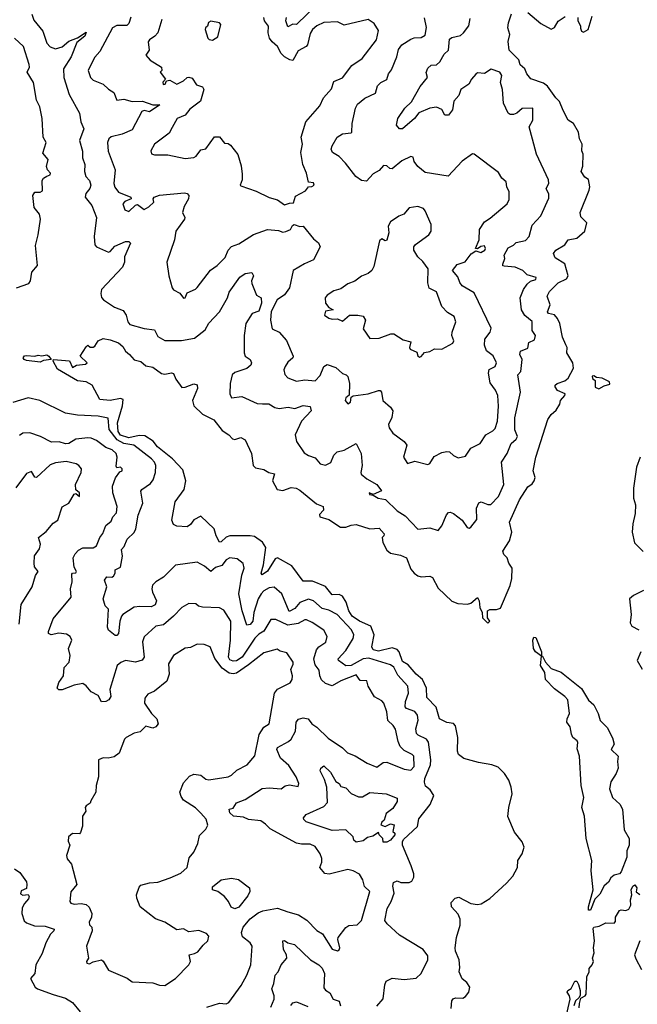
# Model space of a CAD drawing. Extents: x 1995161 to 2088924, y 769148 to 906007.
# Tile 79 of 256: x 2022316 to 2025930, y 805655 to 811412. Entities that reach past the tile are written whole.
import ezdxf

# ---------------------------------------------------------------- set-up
doc = ezdxf.new("R2010")
doc.units = 0

msp = doc.modelspace()

# ---------------------------------------------------------------- linework, layer by layer
at = {"layer": '0CON20XD'}
for points in [[(2024062.9, 811507.1), (2023935, 811384.3), (2023915, 811385.6), (2023885, 811370), (2023872.3, 811405), (2023877.9, 811425)], [(2022386.7, 811445), (2022398.8, 811408.8), (2022451.1, 811345), (2022475, 811275.7), (2022495, 811253.8), (2022525, 811242.5), (2022565, 811252.9), (2022604.1, 811285.9), (2022655, 811306.9), (2022705, 811340), (2022698.1, 811315), (2022651.1, 811278.9), (2022616.6, 811195), (2022572.5, 811125), (2022573.8, 811075), (2022605.3, 810975), (2022666.9, 810865), (2022672.9, 810815), (2022691.8, 810775), (2022666.9, 810705), (2022684, 810644), (2022683, 810605), (2022697.1, 810565), (2022695.7, 810525), (2022702.4, 810495), (2022725, 810471.8), (2022732.4, 810445), (2022725.5, 810424.5), (2022703.2, 810396.8), (2022699.5, 810375), (2022738, 810325), (2022765.2, 810255), (2022751.1, 810145), (2022755.8, 810095), (2022765, 810084.2), (2022835, 810052.9), (2022845, 810055.8), (2022872.9, 810087.1), (2022935, 810114.7), (2022954.7, 810114.7), (2022963.8, 810105), (2022929.4, 810025), (2022928.6, 809995), (2022918.2, 809965), (2022795.3, 809835), (2022790.9, 809810.9), (2022795, 809788), (2022805.8, 809775), (2022871.7, 809731.7), (2022921.5, 809711.5), (2022938.9, 809685), (2022948.2, 809645), (2022960.4, 809630.4), (2023045, 809607.3), (2023105, 809599.4), (2023125, 809560), (2023166, 809536), (2023263.4, 809536.6), (2023339.6, 809550.4), (2023401.5, 809598.5), (2023422.3, 809637.7), (2023485, 809704.4), (2023531.6, 809785), (2023541, 809819), (2023603.2, 809906.7), (2023635, 809927.8), (2023675, 809933.3), (2023683.8, 809915), (2023672, 809885), (2023675, 809870), (2023701.7, 809801.7), (2023728.8, 809785), (2023731.4, 809755), (2023715, 809708.8), (2023676.1, 809693.9), (2023638.8, 809635), (2023630, 809565), (2023629.5, 809465), (2023635.7, 809445.7), (2023664.3, 809425), (2023673.1, 809405), (2023668.1, 809391.9), (2023645, 809372.3), (2023575, 809349.7), (2023558.6, 809335), (2023547.7, 809285), (2023544.6, 809224.6), (2023555, 809201.4), (2023615, 809209.6), (2023705, 809168.6), (2023736.8, 809166.8), (2023774.3, 809165.7), (2023808.1, 809145), (2023835, 809139.4), (2023886.8, 809146.8), (2023925, 809138.1), (2023975, 809156.7), (2024015, 809150), (2024021.9, 809125), (2023965.4, 809065), (2023927.1, 808985), (2023935.5, 808945), (2023980.4, 808880.4), (2024005, 808863.3), (2024045, 808850.8), (2024074.8, 808814.8), (2024105, 808807.9), (2024137.1, 808822.9), (2024155, 808866), (2024174.5, 808885.5), (2024215, 808895.7), (2024285, 808933.8), (2024314.6, 808875), (2024320.5, 808805), (2024311.1, 808765), (2024314.4, 808755), (2024346.7, 808726.7), (2024406.5, 808695), (2024433, 808657), (2024385, 808636.7), (2024360, 808645), (2024363.3, 808635), (2024385, 808632.5), (2024413.3, 808615), (2024457.3, 808607.3), (2024525, 808540), (2024571.7, 808511.7), (2024645, 808433.8), (2024715, 808441.1), (2024765, 808426.2), (2024786.9, 808453.1), (2024813.2, 808516.8), (2024825, 808530.6), (2024835, 808532.7), (2024855, 808524.4), (2024905.2, 808485.3), (2024935, 808443.8), (2024945, 808439.2), (2024956, 808445), (2024991.2, 808488.8), (2024989.4, 808555), (2025002.4, 808587.6), (2025016.3, 808593.7), (2025055, 808578.2), (2025072.7, 808577.3), (2025117.8, 808625), (2025148.9, 808695), (2025136, 808824), (2025167.7, 808875), (2025190.8, 808935), (2025220, 808960), (2025228, 808975), (2025213.2, 809013.2), (2025213.4, 809083.3), (2025245.9, 809235), (2025231.4, 809335), (2025247.9, 809355), (2025256.9, 809425), (2025243.1, 809455), (2025246.2, 809473.8), (2025288.6, 809491.4), (2025295.6, 809524.4), (2025328.9, 809541.1), (2025334.2, 809565), (2025314.5, 809595), (2025315, 809646.5), (2025272.4, 809682.4), (2025251.6, 809715), (2025244.5, 809785), (2025264.6, 809835), (2025285, 809866), (2025305, 809882.5), (2025335, 809893.3), (2025337.5, 809905), (2025285, 809921.2), (2025259.4, 809945), (2025215.2, 809965.2), (2025150.1, 809970.1), (2025143.1, 809973.1), (2025142, 809982), (2025154.4, 810015), (2025151.5, 810035), (2025175, 810077.3), (2025205, 810093.1), (2025220.3, 810109.7), (2025275, 810121.8), (2025296.9, 810145), (2025315, 810210.8), (2025364.5, 810265), (2025412.2, 810367.8), (2025412.6, 810392.6), (2025396.9, 810425), (2025411.1, 810455), (2025410, 810475), (2025338.9, 810625), (2025315.8, 810714.2), (2025296.9, 810785), (2025318.1, 810825), (2025318.8, 810895), (2025256.8, 810893.2), (2025225, 810865.6), (2025205, 810857.5), (2025185, 810858.1), (2025175, 810865.7), (2025147.1, 810925), (2025140.6, 811005), (2025130, 811045), (2025137.4, 811085), (2025125, 811105.9), (2025075, 811122), (2025035, 811097.2), (2024995, 811101.4), (2024985, 811093.3), (2024960, 811065), (2024944.6, 811035), (2024897.1, 811005), (2024885, 810969.4), (2024857, 810935), (2024848.8, 810885), (2024825, 810853.5), (2024803.9, 810853.9), (2024786.8, 810886.8), (2024755, 810900), (2024715, 810894.5), (2024651.9, 810868.1), (2024625.4, 810835), (2024555, 810773.8), (2024538.8, 810775), (2024520, 810795), (2024529.4, 810835), (2024569.6, 810895), (2024608.7, 810931.3), (2024658.6, 811021.4), (2024701.2, 811075), (2024693.9, 811103.9), (2024705, 811129.2), (2024723.7, 811146.3), (2024755, 811147.8), (2024774.4, 811165), (2024800.2, 811209.7), (2024825, 811234.2), (2024831.6, 811298.4), (2024845, 811308.5), (2024895, 811319.7), (2024913.5, 811335), (2024943.2, 811376.8), (2024951.1, 811418.9)], [(2022966.4, 811426.3), (2022955, 811389.4), (2022942.6, 811377.4), (2022885, 811378.9), (2022859.1, 811365), (2022785, 811225.6), (2022755, 811193.8), (2022745.8, 811175), (2022716.2, 811115), (2022730, 811075), (2022745, 811058.6), (2022805, 811036.2), (2022835.2, 811005.2), (2022867.1, 810987.1), (2022885, 810941.3), (2022925, 810947.8), (2022973.8, 810933.8), (2023035, 810935.3), (2023095, 810914.1), (2023135.8, 810915), (2023075, 810874.1), (2023045, 810880.5), (2023031.1, 810875), (2022975, 810767.8), (2022915, 810743.6), (2022851.8, 810728.2), (2022837.1, 810715), (2022829.8, 810695), (2022834.4, 810644.4), (2022874.6, 810535), (2022866.9, 810455), (2022872.4, 810432.4), (2022895, 810404.6), (2022966.2, 810375), (2022967.5, 810365), (2022931.3, 810348.7), (2022920, 810335), (2022931.2, 810301.2), (2022955, 810291.2), (2022992.7, 810327.3), (2023005, 810331.2), (2023045, 810301.9), (2023071.2, 810318.8), (2023100, 810345), (2023096.7, 810365), (2023103.3, 810375), (2023135, 810386.5), (2023279.5, 810399.5), (2023295.6, 810395.6), (2023306, 810385), (2023302.9, 810365), (2023279.3, 810320.7), (2023268.6, 810285), (2023282, 810255), (2023280, 810245), (2023229.5, 810175), (2023221, 810125), (2023177.5, 809995), (2023188.2, 809915), (2023208.5, 809845), (2023215, 809833.5), (2023253.6, 809813.6), (2023275, 809784.4), (2023285, 809786.7), (2023296.7, 809815), (2023345, 809836.2), (2023355, 809846.2), (2023431.7, 809948.3), (2023471.1, 809975), (2023517.6, 810022.4), (2023536.4, 810063.6), (2023554.7, 810085.3), (2023598.2, 810101.7), (2023685, 810155.6), (2023765, 810186), (2023830, 810180), (2023855, 810170), (2023874, 810174)], [(2023147.5, 811412.5), (2023124.4, 811335), (2023107.1, 811315), (2023075, 811295.4), (2023067.9, 811282.1), (2023072.7, 811235), (2023054.4, 811205), (2023080, 811175), (2023146.7, 811135), (2023147.5, 811115), (2023137.5, 811105), (2023170, 811065), (2023152.8, 811047.2), (2023155, 811033.5), (2023167.1, 811035), (2023175.9, 811054.1), (2023195, 811059.4), (2023235, 811035.5), (2023275, 811054.1), (2023295, 811074.6), (2023305, 811075.3), (2023325, 811069.6), (2023351, 811031), (2023385, 811018.9), (2023393.3, 811005), (2023373.6, 810935), (2023311, 810889), (2023285, 810854.7), (2023237.1, 810835), (2023207.2, 810782.8), (2023190.4, 810749.6), (2023105.7, 810684.3), (2023083.3, 810645), (2023087, 810627), (2023105, 810621.2), (2023182.6, 810622.6), (2023285, 810601.1), (2023335, 810605.5), (2023349.1, 810615), (2023375, 810650.8), (2023405, 810656.7), (2023455, 810726.9), (2023485, 810727.1), (2023515, 810690), (2023535, 810688.6), (2023549.1, 810679.1), (2023593.3, 810623.3), (2023612.3, 810557.7), (2023618.3, 810508.3), (2023617.5, 810475), (2023606.2, 810445), (2023610.3, 810440.3), (2023700.3, 810410.3), (2023775, 810372.2), (2023825, 810359.4), (2023865, 810328.8), (2023895, 810340), (2023918.7, 810341.3), (2023930.5, 810379.5), (2023987.6, 810412.4), (2024006, 810434), (2024025, 810436), (2024039.2, 810445), (2024035, 810457.5), (2024005, 810462.5), (2023994.2, 810515), (2023972.2, 810565), (2023969.6, 810589.6), (2023961.2, 810635), (2023971.5, 810685), (2023962.2, 810725), (2023989.4, 810815), (2024071.7, 810908.3), (2024094.4, 810955), (2024141.3, 811008.7), (2024155, 811051.4), (2024205, 811071.8), (2024260, 811145), (2024320, 811185), (2024403.1, 811295), (2024415, 811350), (2024390, 811390), (2024355, 811414), (2024215, 811380), (2024175, 811399.3), (2024096.3, 811396.3), (2024055, 811376.8), (2024029.6, 811355), (2024015, 811332), (2023999.5, 811265), (2023991.4, 811255), (2023945, 811230.9), (2023915, 811174.5), (2023896.7, 811176.7), (2023865, 811194.6), (2023845.5, 811215.5), (2023825, 811256.2), (2023792.4, 811282.4), (2023777.1, 811305), (2023769.7, 811335), (2023772.2, 811375), (2023748.4, 811405), (2023745.2, 811425)], [(2023445, 811293.3), (2023475, 811312.5), (2023493.3, 811385), (2023485, 811393.3), (2023435, 811404.4), (2023420.6, 811395), (2023415.7, 811374.3), (2023402.5, 811365), (2023401.2, 811355), (2023416.7, 811305), (2023425, 811296.7), (2023445, 811293.3)], [(2023874, 810174), (2023900, 810185), (2023911.5, 810208.5), (2023922.5, 810215), (2023955, 810203.3), (2023975, 810204.3), (2024035, 810130), (2024065, 810106.7), (2024073.3, 810085), (2024035, 810008.5), (2023982.5, 809985), (2023916.2, 809945), (2023895.2, 809844.8), (2023865, 809804.2), (2023821.8, 809775), (2023788.1, 809705), (2023784, 809655), (2023794.2, 809605), (2023834.2, 809585), (2023876.9, 809536.9), (2023916.7, 809445), (2023915, 809434.2), (2023885, 809410), (2023868.8, 809385), (2023862.2, 809365), (2023867.4, 809337.4), (2023885, 809318.6), (2023935, 809298.5), (2023985, 809305.4), (2024045, 809300.4), (2024075, 809331.4), (2024096.3, 809383.7), (2024115, 809395.5), (2024165, 809378.9), (2024205, 809344.2), (2024226.2, 809335), (2024235.4, 809325.4), (2024246, 809285), (2024244.2, 809215.8), (2024225, 809201.9), (2024219.6, 809185), (2024235, 809165.5), (2024252.1, 809175), (2024255.6, 809204.4), (2024267.5, 809212.5), (2024355, 809225.2), (2024415, 809243.3), (2024425, 809244), (2024432.5, 809235), (2024440, 809185), (2024485, 809147.3), (2024499.3, 809125), (2024493.4, 809086.6), (2024473.8, 809045), (2024477.7, 809025), (2024498.4, 808995), (2024566.5, 808945), (2024582, 808925), (2024561.2, 808855), (2024585, 808817.5), (2024628.8, 808831.2), (2024705, 808811.9), (2024715, 808817.1), (2024742, 808858), (2024785, 808881.2), (2024815, 808888), (2024830, 808885), (2024855, 808863.1), (2024880.9, 808850.9), (2024925, 808859.2), (2024955, 808906.2), (2025011.2, 808935), (2025043.3, 808985), (2025085, 809008.6), (2025097.6, 809022.4), (2025110.9, 809065), (2025118, 809152), (2025113.5, 809215), (2025100.5, 809245), (2025069.3, 809289.3), (2025058.1, 809345), (2025062.6, 809367.4), (2025097.5, 809385), (2025106.4, 809405), (2025086.6, 809446.6), (2025046.4, 809476.4), (2025035, 809510), (2025037.3, 809545), (2025069.7, 809585), (2025075, 809608), (2024974.8, 809814.8), (2024905, 809855.4), (2024890.6, 809875), (2024878.8, 809908.8), (2024848.2, 809945), (2024875, 809981.1), (2024923.1, 809996.9), (2024956.7, 810043.3), (2024985, 810060), (2025015, 810051.9), (2025037.8, 810065), (2025041.4, 810075), (2025035, 810090), (2025014, 810086), (2024995, 810072.5), (2024983.6, 810073.6), (2025004, 810125), (2025006.7, 810185), (2025035, 810231.1), (2025068.2, 810251.8), (2025168.6, 810335), (2025179.8, 810360.2), (2025179.4, 810405), (2025166.2, 810435), (2025162, 810465), (2025137.1, 810485), (2025118, 810518), (2024975.8, 810625.8), (2024965, 810628), (2024905.5, 810584.5), (2024823, 810497), (2024688.1, 810518.1), (2024645, 810554), (2024625, 810583.3), (2024618.1, 810608.1), (2024605, 810612.9), (2024552.2, 810587.8), (2024495, 810540.6), (2024481.7, 810541.7), (2024465, 810558.6), (2024445, 810559.1), (2024419.2, 810530.8), (2024385, 810511.4), (2024345, 810469), (2024315, 810471.7), (2024281.8, 810495), (2024222.7, 810572.7), (2024185, 810611.9), (2024147.1, 810635), (2024138.5, 810655), (2024143.5, 810675), (2024174.4, 810725), (2024203.8, 810745), (2024255, 810750), (2024260, 810755), (2024260.6, 810805), (2024281.2, 810895), (2024292, 810918), (2024336, 810954), (2024397.4, 810982.6), (2024408.6, 811025), (2024430, 811045), (2024465, 811061.9), (2024474.5, 811095), (2024490.9, 811119.1), (2024523.6, 811195), (2024532.6, 811237.4), (2024551.5, 811265), (2024605, 811297.8), (2024625, 811306.2), (2024665, 811307.9), (2024687.5, 811322.5), (2024696.5, 811366.5), (2024684, 811424)], [(2025495, 810880.6), (2025474.8, 810934.8), (2025452.8, 810955), (2025403.3, 811023.3), (2025380.3, 811040.3), (2025306.2, 811066.2), (2025283.3, 811095), (2025272.5, 811125), (2025245, 811147.5), (2025236.9, 811176.9), (2025180, 811235), (2025173.8, 811285), (2025184.3, 811325), (2025172, 811365), (2025175.8, 811394.2), (2025194.2, 811445.8)], [(2025290, 811455), (2025365, 811390.8), (2025425, 811356.2), (2025445, 811366.7), (2025466.9, 811403.1), (2025508.3, 811431.7)], [(2025582.5, 811425), (2025582.5, 811405), (2025597, 811377), (2025597, 811363), (2025602.2, 811345), (2025615, 811339.1), (2025642, 811355), (2025666.4, 811433.6)], [(2022297.5, 809845), (2022370.1, 809869.9), (2022378.6, 809885), (2022387.1, 809935), (2022421.2, 809975), (2022408.7, 810091.3), (2022424.8, 810155.2), (2022437.5, 810245), (2022432.9, 810275), (2022400.2, 810315), (2022392.7, 810385), (2022405, 810403.6), (2022435, 810403.4), (2022448.6, 810411.4), (2022448.3, 810471.7), (2022455, 810485.4), (2022475, 810498.2), (2022494.4, 810505), (2022495.7, 810515), (2022478.8, 810535), (2022473.2, 810553.2), (2022481.7, 810595), (2022452.1, 810632.1), (2022471.3, 810695), (2022452.9, 810725), (2022448.5, 810835), (2022433.4, 810903.4), (2022415, 810942.5), (2022396.3, 811045), (2022359.5, 811105), (2022372.5, 811135), (2022370.7, 811150.7), (2022338, 811255), (2022285, 811304.2)], [(2024840.3, 805629.7), (2024844.2, 805675), (2024852.7, 805687.3), (2024866.4, 805693.6), (2024908.8, 805691.2), (2024925, 805700), (2024944, 805725), (2024948.8, 805755), (2024931.7, 805781.7), (2024904.1, 805804.1), (2024888, 805845), (2024890.5, 805869.5), (2024887.5, 805915), (2024866, 805965), (2024864.4, 805984.4), (2024872.3, 806045), (2024893, 806117), (2024893.4, 806153.4), (2024881.5, 806181.5), (2024842.5, 806225), (2024840, 806250), (2024863.9, 806276.1), (2024885, 806281.2), (2024954.7, 806244.7), (2024995, 806238.1), (2025016.8, 806243.2), (2025066.3, 806273.7), (2025165, 806362.9), (2025202.2, 806405), (2025228, 806455), (2025230, 806495), (2025255.8, 806535), (2025266.8, 806573.2), (2025255, 806604), (2025210.9, 806660.9), (2025172.1, 806752.1), (2025177.6, 806805), (2025197.7, 806885), (2025192.4, 806925), (2025177.3, 806965), (2025152.8, 807005), (2025115, 807041.1), (2025078, 807055), (2024999.5, 807069.5), (2024915, 807091.3), (2024883.5, 807115), (2024878, 807135), (2024879, 807215), (2024865, 807284), (2024855, 807296), (2024815, 807303.1), (2024771.8, 807325), (2024753.1, 807393.1), (2024698.3, 807448.3), (2024696.4, 807503.6), (2024672.4, 807555), (2024635, 807585.4), (2024589.5, 807639.5), (2024555, 807659.6), (2024535.8, 807715), (2024525, 807729.1), (2024495, 807738.9), (2024415, 807718.8), (2024385, 807727.1), (2024375.6, 807745), (2024390.7, 807815), (2024371.1, 807865), (2024304.9, 807894.9), (2024260.8, 807925), (2024241.3, 807955), (2024226.4, 808006.4), (2024205, 808041.8), (2024185, 808050.8), (2024145, 808048.9), (2024105, 808098.4), (2024029.1, 808129.1), (2023975, 808129.1), (2023908.9, 808218.9), (2023825, 808265.3), (2023810.4, 808259.6), (2023765, 808186.7), (2023735, 808166.2), (2023729.2, 808175), (2023743.2, 808225), (2023755.9, 808325), (2023737.2, 808357.2), (2023689.7, 808389.7), (2023665, 808394.8), (2023546, 808394), (2023523.4, 808386.6), (2023495, 808358.1), (2023485, 808358), (2023465.6, 808395), (2023454, 808435), (2023375, 808510), (2023335, 808488.2), (2023315, 808460), (2023295, 808447.5), (2023235, 808451.1), (2023215, 808460), (2023206.9, 808485), (2023225, 808592.5), (2023279.1, 808665), (2023288.7, 808715), (2023269.8, 808779.8), (2023209.7, 808845), (2023122.7, 808915), (2023097.4, 808947.4), (2023048, 808978), (2023015, 808981.4), (2022955, 808966.5), (2022905, 808982.6), (2022891.5, 809005), (2022887.7, 809055), (2022917.7, 809155), (2022920.6, 809190.6), (2022905, 809196.7), (2022845, 809184.7), (2022785, 809192), (2022740, 809275), (2022705, 809294.2), (2022655, 809300.8), (2022538.1, 809368.1), (2022511.2, 809415), (2022514, 809426), (2022607, 809417), (2022625, 809377.5), (2022647.5, 809392.5), (2022701.7, 809398.3), (2022710, 809405), (2022670, 809445), (2022705, 809500), (2022715, 809510), (2022728.3, 809498.3), (2022745, 809497.5), (2022755.9, 809504.1), (2022776.1, 809533.9), (2022805, 809547.1), (2022845, 809541.2), (2022895, 809522.9), (2022920.3, 809500.3), (2022935, 809473.8), (2022958.6, 809455), (2022985, 809423.1), (2023024.3, 809414.3), (2023055, 809389.1), (2023095, 809379.5), (2023145, 809343.4), (2023165, 809338.8), (2023205, 809347.1), (2023215, 809342.9), (2023230.1, 809310.1), (2023265, 809262), (2023285, 809262.5), (2023335, 809283.8), (2023355, 809277.5), (2023357.1, 809255), (2023327.3, 809185), (2023335.4, 809155), (2023385, 809106.2), (2023452.3, 809072.3), (2023500.3, 809010.3), (2023539.4, 808985), (2023561.1, 808961.1), (2023575, 808957.8), (2023609.1, 808969.1), (2023635.3, 808955.3), (2023672.2, 808875), (2023682.5, 808805), (2023695, 808792.5), (2023745, 808782), (2023774.2, 808764.2), (2023807.6, 808757.6), (2023795.5, 808715), (2023821.9, 808665), (2023855, 808659.1), (2023905, 808677.1), (2023933, 808673), (2023955, 808661.9), (2024051.7, 808581.7), (2024091.4, 808565), (2024093.1, 808545), (2024070.3, 808519.7), (2024071.2, 808505), (2024125, 808490), (2024192.5, 808445), (2024225, 808444.5), (2024255, 808456.7), (2024285, 808460), (2024364.5, 808435.5), (2024418.8, 808438.8), (2024448, 808405), (2024447.5, 808395), (2024437.5, 808385), (2024440, 808355), (2024465, 808309.4), (2024485, 808292.5), (2024545, 808280.5), (2024579.4, 808265), (2024605, 808200), (2024624.4, 808175), (2024645, 808161.1), (2024665, 808153.8), (2024715, 808157.7), (2024730.5, 808150.5), (2024765, 808088.5), (2024845, 808011.3), (2024878.8, 807998.8), (2024936, 807994), (2024955, 808001.2), (2024995, 808033.3), (2025004, 808014), (2025008.1, 807975), (2025021.2, 807945), (2025024, 807915), (2025055, 807883.8), (2025066, 807895), (2025052.5, 807915), (2025052.5, 807955), (2025066.7, 807963.3), (2025105.8, 807964.2), (2025128.3, 807971.7), (2025185.7, 808104.2), (2025195.5, 808144.5), (2025197.1, 808205), (2025178.1, 808235), (2025168.5, 808265), (2025148.5, 808285), (2025143.3, 808305), (2025182.2, 808365), (2025195.6, 808415), (2025181.2, 808475), (2025239.7, 808605), (2025288.9, 808681.1), (2025315, 808698.8), (2025326.4, 808715), (2025332.1, 808735), (2025320, 808775), (2025336.7, 808853.3), (2025405.9, 809074.1), (2025425.8, 809104.2), (2025455, 809128.8), (2025476, 809165), (2025480, 809185), (2025506.2, 809215), (2025506.7, 809225), (2025463.5, 809243.5), (2025448.1, 809265), (2025448.6, 809275), (2025460, 809285), (2025505, 809301.1), (2025525, 809316.9), (2025555.6, 809374.4), (2025552.9, 809405), (2025516.7, 809465), (2025518.8, 809495), (2025511.9, 809511.9), (2025491.7, 809555), (2025475.7, 809635.7), (2025463.5, 809665), (2025445, 809686.7), (2025410, 809695), (2025404, 809704), (2025420, 809745), (2025402.3, 809795), (2025415, 809822.9), (2025466.2, 809873.8), (2025515, 809896), (2025524.4, 809915), (2025505.4, 809985.4), (2025449.4, 810019.4), (2025438.8, 810045), (2025452.5, 810065), (2025505.2, 810094.8), (2025525, 810124.2), (2025575, 810135.6), (2025622.9, 810175), (2025634.1, 810224.1), (2025599.5, 810259.5), (2025594.5, 810285.5), (2025648.8, 810415), (2025651.2, 810435), (2025645, 810477.5), (2025621.7, 810491.7), (2025601.2, 810525), (2025610.6, 810555), (2025612.9, 810625), (2025605.6, 810645.6), (2025606.4, 810685), (2025591.1, 810715), (2025586.2, 810755), (2025555.6, 810805), (2025524.4, 810824.4), (2025495, 810880.6)], [(2024655, 809438.8), (2024665, 809443.3), (2024684.1, 809465.9), (2024715, 809472.5), (2024742.7, 809487.3), (2024785, 809486), (2024849.8, 809520.2), (2024855.6, 809535), (2024844.3, 809565), (2024845.6, 809585), (2024868.5, 809645), (2024857.5, 809677.5), (2024820, 809700), (2024785.4, 809735), (2024755, 809821.1), (2024712.7, 809842.7), (2024704.5, 809874.5), (2024705.5, 809955), (2024675, 809998.9), (2024645.5, 810025), (2024622.2, 810065), (2024622.9, 810085), (2024632.4, 810097.6), (2024710, 810155), (2024724, 810175), (2024723.8, 810215), (2024688, 810295), (2024677.8, 810307.8), (2024645, 810320.8), (2024595, 810312), (2024563.8, 810275), (2024535, 810264), (2024485, 810231.2), (2024471.8, 810205), (2024475.4, 810165), (2024465, 810123.3), (2024455, 810118.8), (2024435, 810130), (2024421.2, 810118.8), (2024388.8, 809968.8), (2024375.7, 809945), (2024355, 809928.6), (2024315, 809911.9), (2024276, 809884), (2024235, 809867.9), (2024195, 809837.9), (2024155, 809826.4), (2024115, 809802), (2024103.6, 809785), (2024104.4, 809755), (2024125, 809730), (2024150, 809715), (2024105, 809707.5), (2024100, 809685), (2024125, 809667.1), (2024145, 809661.2), (2024175, 809663.3), (2024205, 809649.2), (2024245, 809684.4), (2024295, 809685.4), (2024325, 809678.5), (2024339.3, 809655), (2024326.1, 809605), (2024365, 809547.7), (2024419.4, 809550.6), (2024487.5, 809575), (2024505.5, 809575.5), (2024559.4, 809539.4), (2024605, 809528), (2024597.3, 809495), (2024600.7, 809485), (2024638.7, 809468.7), (2024645, 809447.5), (2024655, 809438.8)], [(2022435, 809410), (2022355, 809419.6), (2022341.5, 809425), (2022336.5, 809435), (2022345, 809446.2), (2022355, 809447.7), (2022405, 809444.4), (2022425, 809451.4), (2022445, 809446.7), (2022475, 809451.9), (2022487.5, 809445), (2022500, 809425), (2022455, 809420), (2022435, 809410)], [(2025705, 809253), (2025735, 809271.9), (2025768.2, 809281.8), (2025767.5, 809295), (2025725, 809316.5), (2025690.2, 809320.2), (2025675, 809329.7), (2025665, 809327.3), (2025666.9, 809315), (2025682.7, 809302.7), (2025682.7, 809262.7), (2025705, 809253)], [(2024406, 805644), (2024443.2, 805686.8), (2024452.3, 805767.7), (2024460.3, 805789.7), (2024495, 805808.6), (2024565, 805800), (2024635, 805806.9), (2024665, 805835.7), (2024703.3, 805915), (2024705, 805938), (2024677.5, 805975), (2024539, 806059), (2024465.7, 806125), (2024453.1, 806145), (2024466.5, 806215), (2024489.1, 806255), (2024507.3, 806305), (2024499.2, 806345), (2024502.7, 806367.3), (2024525, 806376.7), (2024547, 806367), (2024595, 806366.7), (2024610, 806375), (2024621.2, 806398.8), (2024622.3, 806417.7), (2024606.9, 806465), (2024555.7, 806585), (2024555.2, 806605), (2024561.7, 806618.3), (2024643.6, 806695), (2024650.5, 806739.5), (2024717.3, 806822.7), (2024740, 806875), (2024718.3, 806908.3), (2024690.6, 806930.6), (2024684.4, 806954.4), (2024687.1, 806975), (2024719.4, 807055), (2024721.4, 807085), (2024707.5, 807187.5), (2024695.3, 807205.3), (2024648, 807228), (2024638.5, 807238.5), (2024634.1, 807265), (2024646.7, 807316.7), (2024643.5, 807345), (2024627.1, 807367.1), (2024580, 807385), (2024570.5, 807395), (2024572.9, 807425), (2024590, 807475), (2024587.8, 807515), (2024529, 807579), (2024505.8, 807625.8), (2024485, 807639.6), (2024358.9, 807678.9), (2024325, 807674.9), (2024254.5, 807635), (2024225, 807633.5), (2024181.4, 807665), (2024179.4, 807675), (2024225, 807724), (2024266.2, 807793.8), (2024270.4, 807815), (2024258, 807845), (2024173.3, 807933.3), (2024125, 807959.7), (2024085, 807969.7), (2024034.3, 808014.3), (2024005, 808024.7), (2023955.6, 808004.4), (2023925, 807970), (2023891.8, 807951.8), (2023849.4, 808055), (2023805, 808093.8), (2023775, 808090), (2023745, 808072.5), (2023729.4, 808055), (2023712.3, 808025), (2023685.9, 807945), (2023680.9, 807895), (2023665, 807875.5), (2023645, 807872), (2023617.7, 807955), (2023599.1, 808055), (2023616.4, 808163.7), (2023629.1, 808205), (2023622.6, 808232.6), (2023588.7, 808258.7), (2023545, 808266.2), (2023525, 808254.5), (2023498.5, 808221.5), (2023461, 808209), (2023435, 808185.4), (2023397.7, 808217.7), (2023355, 808240.4), (2023228.3, 808221.7), (2023156.8, 808153.2), (2023112.1, 808125), (2023093.6, 808105), (2023088.4, 808085), (2023092.8, 808065), (2023116.4, 808015), (2023108.5, 807991.5), (2023085, 807979.7), (2023018.2, 807981.8), (2022985, 807976.1), (2022920, 807935), (2022910.9, 807925), (2022901.6, 807895), (2022895, 807823.3), (2022885, 807812), (2022875, 807811.2), (2022835, 807843.3), (2022829.5, 807859.5), (2022835.8, 807965), (2022815.8, 807985.8), (2022804, 808025), (2022825.5, 808095), (2022812.9, 808135), (2022825, 808153.8), (2022855, 808152.5), (2022865, 808157.5), (2022875.5, 808175), (2022874.2, 808195.8), (2022905, 808211.2), (2022916.8, 808275), (2022912.1, 808315), (2022927.3, 808332.7), (2022945.8, 808375), (2022986, 808414), (2022995.3, 808435.3), (2023009.3, 808515), (2023037.4, 808585), (2023024.7, 808655), (2023030.8, 808665), (2023080.5, 808699.5), (2023097.5, 808722.5), (2023110, 808765), (2023112.7, 808805), (2023105.2, 808825), (2023088.1, 808845), (2022984, 808924), (2022925, 808934.2), (2022886.1, 808956.1), (2022840.1, 809015), (2022833, 809083), (2022775, 809093.6), (2022655, 809098.9), (2022585, 809111.1), (2022434.8, 809184.8), (2022365, 809201.3), (2022275.9, 809174.1)], [(2022993.7, 807656.3), (2022935, 807664.4), (2022907.1, 807652.9), (2022886.7, 807635), (2022844.1, 807495.9), (2022849.4, 807455), (2022837.1, 807435), (2022820.8, 807425), (2022794.4, 807424.4), (2022775, 807461.2), (2022735, 807482.5), (2022705, 807516.7), (2022685, 807530), (2022635, 807521.8), (2022565, 807494.4), (2022545, 807494.4), (2022535, 807503.8), (2022545, 807536.2), (2022572.2, 807575), (2022575.6, 807625), (2022605.4, 807654.6), (2022611.9, 807695), (2022602.2, 807735), (2022621.5, 807785), (2022612.2, 807805), (2022589.9, 807819.9), (2022544.7, 807825.3), (2022500, 807815), (2022485, 807823.3), (2022484.2, 807835), (2022511.7, 807908.3), (2022616.8, 808035), (2022613.8, 808085), (2022622.3, 808125), (2022620.6, 808169.4), (2022625, 808176.7), (2022645, 808177.5), (2022648.2, 808185), (2022635, 808211.2), (2022629.2, 808265), (2022640.7, 808289.3), (2022659.8, 808310.2), (2022685, 808324.2), (2022745, 808323.1), (2022764.7, 808335.3), (2022784.6, 808385), (2022802.1, 808407.9), (2022819.1, 808455), (2022850.4, 808479.6), (2022860.3, 808505), (2022882, 808528), (2022885.5, 808565.5), (2022861.1, 808645), (2022859.5, 808685), (2022876.4, 808733.6), (2022902.5, 808767.5), (2022916, 808775), (2022916, 808785), (2022905, 808796.2), (2022885, 808792.5), (2022881.2, 808801.2), (2022886.2, 808855), (2022880.4, 808875), (2022856.8, 808896.8), (2022819.8, 808909.8), (2022765, 808950.9), (2022735, 808965.3), (2022715, 808967.8), (2022645, 808958.6), (2022603.2, 808935), (2022585, 808932.2), (2022546.3, 808943.7), (2022501.8, 808941.8), (2022436.9, 808975), (2022375, 808996.9), (2022335, 808993.6), (2022315, 808981.2)], [(2022312, 807878), (2022325, 807993.3), (2022389.6, 808095), (2022407.9, 808162.1), (2022424.3, 808185), (2022403, 808213), (2022400, 808235), (2022403, 808277), (2022431.8, 808318.2), (2022437.3, 808345), (2022425.6, 808385), (2022471, 808419), (2022511, 808469), (2022540, 808485), (2022565, 808562.9), (2022604.2, 808585), (2022635, 808637.5), (2022645, 808642.5), (2022665.6, 808625), (2022665, 808646.2), (2022643.8, 808663.8), (2022643.3, 808695), (2022675.7, 808765), (2022677.5, 808785), (2022662.5, 808805), (2022646, 808815), (2022588.3, 808828.3), (2022525, 808820.8), (2022495, 808809.6), (2022415, 808736.2), (2022405, 808736.7), (2022385, 808770), (2022355, 808759.6), (2022292.5, 808675)], [(2025946.4, 808853.6), (2025925, 808796.2), (2025907.5, 808672.5), (2025907.3, 808615), (2025918.7, 808575), (2025917.5, 808525), (2025902.7, 808465), (2025898.9, 808415), (2025913.6, 808353.7), (2025963.5, 808303.5)], [(2025965.8, 808074.2), (2025907.5, 808045), (2025884.2, 808025.8), (2025893.3, 807935), (2025888.1, 807885), (2025897.1, 807865), (2025938, 807845)], [(2023411, 805639), (2023485, 805660.7), (2023525, 805657.9), (2023540.6, 805665), (2023612.7, 805765), (2023645.4, 805825), (2023668, 805885), (2023675.4, 805995), (2023665, 806013.3), (2023618.7, 806048.7), (2023613.6, 806075), (2023623.6, 806105), (2023665, 806153.8), (2023710.8, 806189.2), (2023737.7, 806202.3), (2023825, 806216.9), (2023885, 806195.5), (2023947.2, 806177.2), (2023996.3, 806146.3), (2024055, 806085.5), (2024087, 806067), (2024145, 805978), (2024175, 805966.7), (2024186.1, 805973.9), (2024190, 805985), (2024177, 806033), (2024180, 806045), (2024225, 806103.3), (2024242.5, 806115), (2024289.9, 806120.1), (2024315.1, 806144.9), (2024364, 806315), (2024334.4, 806344.4), (2024323, 806383), (2024303.8, 806415), (2024266.7, 806435), (2024235, 806443.2), (2024126.7, 806416.7), (2024100.6, 806420.6), (2024072, 806455), (2024084.6, 806485.4), (2024083, 806507), (2024074.1, 806535), (2024045, 806578), (2024015, 806591.9), (2023965, 806590.7), (2023935, 806596.6), (2023781.2, 806681.2), (2023755, 806707.8), (2023727.3, 806727.3), (2023655, 806735.8), (2023625, 806749.7), (2023566.2, 806755), (2023545.7, 806775), (2023542.5, 806795), (2023565, 806801.9), (2023585, 806832.1), (2023635, 806851.6), (2023734, 806916), (2023775, 806920.3), (2023845.5, 806914.5), (2023868.5, 806931.5), (2023895, 806938.1), (2023945, 806927.5), (2023948.8, 806945), (2023934.3, 806985), (2023890.7, 807050.7), (2023842.3, 807095), (2023820.4, 807145), (2023824.2, 807155.8), (2023889.4, 807190.6), (2023904.5, 807205), (2023928.8, 807251.2), (2023933.8, 807305), (2023947.1, 807322.9), (2023975, 807330.4), (2024004.1, 807324.1), (2024025.2, 807295.2), (2024054.5, 807275), (2024121, 807211), (2024205.4, 807155.4), (2024234.8, 807124.8), (2024278.3, 807108.3), (2024348.8, 807065), (2024405, 807042.2), (2024441.9, 807068.1), (2024465, 807070), (2024565, 807030), (2024605.2, 807024.8), (2024623.5, 807045), (2024621.8, 807105), (2024613.1, 807115), (2024565, 807139.3), (2024543.1, 807163.1), (2024530.9, 807190.9), (2024515, 807262.9), (2024501.8, 807285), (2024470.9, 807315), (2024463.7, 807365), (2024446.7, 807415), (2024435, 807429.2), (2024392.8, 807452.8), (2024355, 807514.3), (2024347.1, 807547.1), (2024309, 807549), (2024285, 807581.9), (2024195, 807546.1), (2024145, 807516.9), (2024105, 807530.3), (2024082.2, 807552.2), (2024071.6, 807575), (2024068.1, 807608.1), (2024045, 807640), (2024036.3, 807675), (2024052.2, 807727.8), (2024066.2, 807745), (2024108.2, 807771.7), (2024115.4, 807805), (2024095, 807842.2), (2024026.6, 807886.6), (2023995, 807903.5), (2023985, 807902.9), (2023945, 807882.2), (2023885, 807871.2), (2023815, 807904.7), (2023785.6, 807904.4), (2023744.1, 807835.9), (2023715, 807818.4), (2023692.6, 807795), (2023617.3, 807685), (2023585, 807664.2), (2023565, 807661.5), (2023545, 807670), (2023537.4, 807685), (2023550.3, 807785), (2023552.2, 807895), (2023510.2, 807960.3), (2023485, 807973.6), (2023385, 807977.5), (2023363.1, 807983.1), (2023345.7, 807995.7), (2023305, 807998.6), (2023264.2, 807975.8), (2023216.4, 807923.6), (2023157.1, 807872.9), (2023112.5, 807865), (2023045, 807804.4), (2023033.8, 807775), (2023044.4, 807685), (2023033.5, 807666.5), (2022993.7, 807656.3)], [(2025645, 806204.5), (2025644.4, 806225), (2025671, 806325), (2025660.5, 806435), (2025663.1, 806495), (2025630.8, 806625), (2025621.2, 806755), (2025606, 806805), (2025615.8, 806864.2), (2025600.8, 806935), (2025592, 807105), (2025578.3, 807148.3), (2025581.2, 807185), (2025577.5, 807195), (2025553.3, 807215), (2025544, 807235), (2025537.7, 807277.7), (2025516.7, 807305), (2025518.8, 807325), (2025533.8, 807355), (2025523.8, 807435), (2025506.2, 807455), (2025445, 807500), (2025391.9, 807555), (2025389.2, 807595), (2025364.1, 807635), (2025370, 807690), (2025333.3, 807715), (2025321.5, 807735), (2025319.2, 807785), (2025325, 807802.5), (2025335, 807800), (2025370, 807715), (2025370, 807690), (2025375, 807690), (2025392, 807655), (2025425, 807617.5), (2025485, 807596.7), (2025495, 807587.5), (2025602.3, 807502.3), (2025644.2, 807434.2), (2025676.2, 807405), (2025701.2, 807355), (2025713.3, 807315), (2025754.1, 807274.1), (2025783.9, 807213.9), (2025793.3, 807175), (2025777.5, 807145), (2025817.5, 807105), (2025813.3, 807075), (2025817.5, 807035), (2025806.2, 807005), (2025774, 806955), (2025766, 806915), (2025785, 806863.3), (2025827.5, 806825), (2025842.5, 806795), (2025853.3, 806675), (2025882.5, 806625), (2025882.5, 806585), (2025868.3, 806551.7), (2025867.5, 806515), (2025835, 806430), (2025825, 806418), (2025795, 806409.2), (2025774.3, 806395), (2025761.7, 806368.3), (2025735, 806346.9), (2025710.8, 806299.2), (2025681.4, 806268.7), (2025655, 806205.6), (2025645, 806204.5)], [(2023165, 805764.5), (2023226.7, 805805), (2023305, 805885.7), (2023316.2, 805905), (2023306.7, 805945), (2023338.9, 805951.1), (2023358.1, 805961.9), (2023388.7, 806001.3), (2023417.3, 806025), (2023422.6, 806052.6), (2023408.6, 806068.6), (2023365, 806086.7), (2023305, 806078.6), (2023274.5, 806095.5), (2023235, 806089.4), (2023165.4, 806135.4), (2023110, 806155), (2023020.9, 806225), (2023001.5, 806275), (2023000, 806295), (2023015, 806338.8), (2023025, 806350.6), (2023075, 806365.7), (2023125, 806369.6), (2023196.4, 806393.6), (2023258.8, 806421.2), (2023295, 806454.5), (2023308.1, 806511.9), (2023334.2, 806545), (2023357.5, 806595), (2023367.5, 806642.5), (2023405, 806678.8), (2023416.8, 806703.2), (2023407.5, 806737.5), (2023375, 806773.1), (2023345, 806803.8), (2023275, 806849.4), (2023260.3, 806870.3), (2023253.5, 806895), (2023275, 806950), (2023310.5, 806989.5), (2023335, 807000.4), (2023375, 806995.4), (2023405, 806971.8), (2023423, 806967), (2023535, 806985.7), (2023555.8, 806995), (2023585.6, 807024.4), (2023647.1, 807055), (2023692.5, 807107.5), (2023716.8, 807233.2), (2023745, 807275.6), (2023775.6, 807295), (2023807.5, 807475), (2023825, 807496.8), (2023898.6, 807535), (2023911.2, 807555), (2023912.5, 807575), (2023902.3, 807612.3), (2023917, 807643), (2023915.6, 807655.6), (2023879.6, 807709.6), (2023840.5, 807720.5), (2023822.3, 807732.3), (2023745, 807709.1), (2023655, 807639.6), (2023585, 807590.8), (2023565, 807586.7), (2023542, 807592), (2023500.2, 807620.2), (2023457.8, 807677.8), (2023430, 807745), (2023395, 807759.2), (2023355, 807760.8), (2023315, 807741.1), (2023285, 807737.5), (2023215, 807694.5), (2023186.2, 807645), (2023191.5, 807585), (2023177.5, 807545), (2023104.5, 807485.5), (2023065, 807467.8), (2023047.8, 807445), (2023046, 807415), (2023086.5, 807355), (2023119.2, 807325), (2023126.7, 807295), (2023113.1, 807276.9), (2023095, 807269.3), (2023055, 807281.3), (2023021.2, 807248.8), (2022985, 807239.8), (2022938.9, 807215), (2022929.5, 807205), (2022897.2, 807122.8), (2022868.3, 807101.7), (2022833.9, 807093.9), (2022805, 807096.7), (2022777.5, 807085), (2022776.2, 806985), (2022764.3, 806935), (2022762.5, 806895), (2022732.9, 806845), (2022729.1, 806830.9), (2022705, 806815.6), (2022699.5, 806805), (2022702.5, 806785), (2022683.5, 806755), (2022684.5, 806695.5), (2022671.2, 806658.8), (2022665, 806651.2), (2022625, 806654.4), (2022602.1, 806635), (2022599.3, 806609.3), (2022609.2, 806585), (2022589.4, 806525), (2022594.5, 806504.5), (2022620, 806475), (2022650, 806355), (2022615, 806312.5), (2022610, 806255), (2022615.9, 806245.9), (2022635, 806240), (2022675, 806244.3), (2022705, 806239.2), (2022722.6, 806222.6), (2022738.1, 806185), (2022736.7, 806165), (2022721.8, 806135), (2022725, 806119.2), (2022738.6, 806105), (2022740, 806085), (2022707.8, 805995), (2022718, 805925), (2022707.5, 805905), (2022708.6, 805895), (2022725, 805891.8), (2022746.6, 805903.4), (2022795, 805914), (2022805, 805908), (2022834.8, 805854.8), (2022945, 805806.7), (2022975, 805785.6), (2023095, 805780.8), (2023135, 805766.9), (2023165, 805764.5)], [(2025949.5, 807715), (2025928.8, 807665), (2025957.3, 807615)], [(2024465, 806602.5), (2024443.6, 806603.6), (2024440, 806625), (2024420, 806645), (2024415, 806660), (2024381.7, 806638.3), (2024350.3, 806629.7), (2024325, 806610), (2024285, 806602.5), (2024271.5, 806615), (2024267.1, 806635), (2024225, 806675.3), (2024145, 806671.9), (2023992.2, 806722.2), (2023978.8, 806735), (2023976.2, 806745), (2023991.2, 806765), (2024095, 806812.3), (2024117.3, 806835), (2024113.3, 806925), (2024100.3, 806970.3), (2024075, 807020), (2024077.5, 807035), (2024095, 807050), (2024135, 807012.5), (2024165, 806958.5), (2024185.5, 806945.5), (2024195, 806929.2), (2024225, 806920), (2024255, 806888.2), (2024297.6, 806867.6), (2024322, 806868), (2024365, 806893.1), (2024460, 806885), (2024525, 806860), (2024525, 806840), (2024499.3, 806800.7), (2024459.5, 806770.5), (2024447.7, 806732.3), (2024435, 806720), (2024430, 806705), (2024453.6, 806693.6), (2024485, 806710), (2024507.5, 806705), (2024500, 806665), (2024510, 806655), (2024510, 806645), (2024486.2, 806615), (2024465, 806602.5)], [(2022285, 806446.7), (2022316.7, 806425), (2022355, 806370), (2022358.1, 806355), (2022355, 806332), (2022325, 806317.5), (2022321.7, 806301.7), (2022335, 806293.2), (2022365, 806297.8), (2022371.3, 806285), (2022368.1, 806271.9), (2022343.5, 806245), (2022330.7, 806219.3), (2022329.4, 806185), (2022343, 806143), (2022355, 806131.2), (2022403.3, 806113.3), (2022465, 806111.2), (2022516.9, 806095), (2022515.7, 806085), (2022496.6, 806065), (2022468.5, 806015), (2022448.5, 805951.5), (2022411.1, 805885), (2022405.6, 805835), (2022380, 805805), (2022407.5, 805755), (2022420, 805745), (2022511.9, 805711.9), (2022585, 805691.5), (2022625.7, 805665.7), (2022670.6, 805610.6)], [(2023575, 806213.6), (2023552.5, 806222.5), (2023538.1, 806255), (2023515, 806285.6), (2023475, 806314), (2023444.2, 806325), (2023445, 806342.5), (2023495, 806382.5), (2023555, 806391.5), (2023595.3, 806385.3), (2023660, 806335), (2023662.7, 806315), (2023651.2, 806288.8), (2023598.1, 806221.9), (2023575, 806213.6)], [(2025588.8, 805635), (2025590.8, 805659.2), (2025600, 805690), (2025624, 805705), (2025630, 805715), (2025634.1, 805815.9), (2025647.8, 805845), (2025648, 805865), (2025665.3, 805884.7), (2025672.5, 805905), (2025668.2, 805925), (2025677.1, 805955), (2025672.9, 805985), (2025679, 806025), (2025671.2, 806098.8), (2025675, 806105.9), (2025707.4, 806112.6), (2025745, 806130.8), (2025795, 806130), (2025801.7, 806138.3), (2025802.5, 806165), (2025825, 806202.5), (2025835, 806206.7), (2025863, 806203), (2025879.5, 806210.5), (2025892, 806235), (2025890, 806265), (2025897.5, 806295), (2025893.3, 806325), (2025903.8, 806345), (2025915, 806352.5), (2025926.4, 806336.4), (2025923.3, 806313.3), (2025945, 806296.7)], [(2023785, 805638.8), (2023805.4, 805685), (2023805.3, 805705), (2023791.3, 805745), (2023803.8, 805776.2), (2023810, 805825), (2023829.2, 805845), (2023845.7, 805885), (2023878.9, 805925), (2023877.5, 805945), (2023858.9, 805975), (2023855, 806026), (2023865, 806027.1), (2023884.6, 806014.6), (2023923.3, 806005), (2024017.7, 805915), (2024065.7, 805885.7), (2024085, 805866.9), (2024100.2, 805835), (2024095, 805751.9), (2024105, 805737.7), (2024131.5, 805721.5), (2024150, 805685), (2024185, 805672.5), (2024193.5, 805646.5)], [(2025944, 806025), (2025914, 805945), (2025920.9, 805920.9), (2025955, 805857.5)], [(2025508.9, 805565), (2025536.2, 805685), (2025532.5, 805705), (2025518.5, 805725), (2025523.3, 805735), (2025542.2, 805747.8), (2025565, 805790), (2025575, 805790), (2025585, 805771.2), (2025594.4, 805735), (2025594.4, 805705.6), (2025588.3, 805691.7), (2025567.5, 805675), (2025558.8, 805645)], [(2023901.8, 805648.2), (2023915, 805662.9), (2023935, 805669.6), (2024001.9, 805641.9)]]:
    msp.add_lwpolyline(points, dxfattribs=at)

doc.saveas('drawing.dxf')
